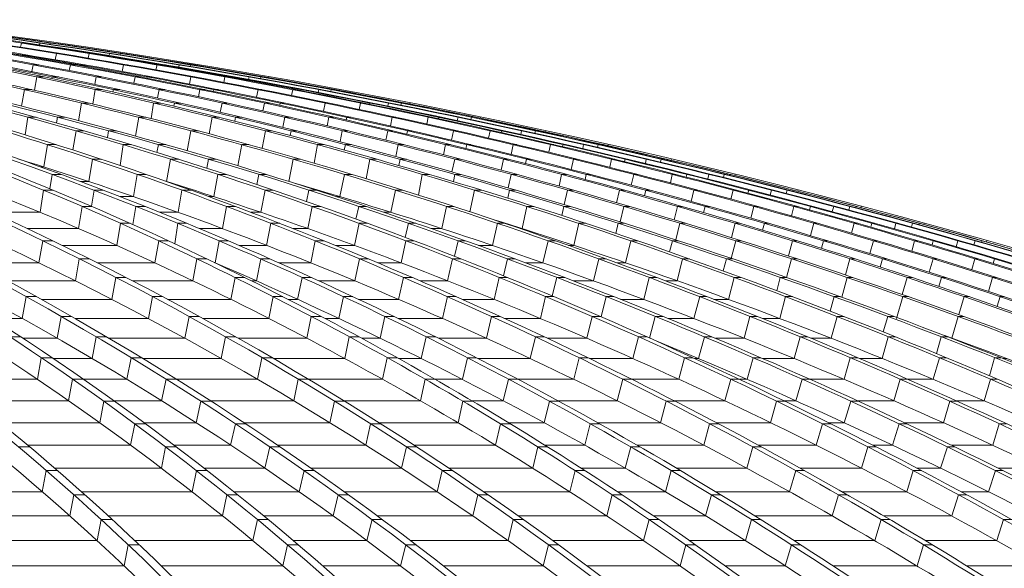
# Model space of a CAD drawing. Header units: millimetres. Extents: x 98865 to 469195, y -12752 to 43452.
# Tile 57 of 98: x 291914 to 295399, y 36623 to 38564. Entities that reach past the tile are written whole.
import ezdxf

# ---------------------------------------------------------------- set-up
doc = ezdxf.new("R2010")
doc.units = ezdxf.units.MM
doc.header["$LTSCALE"] = 0.05
doc.layers.get('0').update_dxf_attribs({"lineweight": 0})

# ---------------------------------------------------------------- blocks, each defined once
blk = doc.blocks.new('fjhhjhjj')
at = {"elevation": -8576.5}
for points in [[(68771.7, 24280.2, -0.080869), (70344.3, 23497.9, -0.056693), (71736.4, 22237.1, -0.041891), (73038.3, 20487.6, -0.031865), (74225.4, 18282.2, -0.025214), (75269.6, 15673.5)], [(68948.6, 24280.2, -0.074834), (70725.7, 23497.9, -0.055579), (72298.8, 22237.1, -0.04307), (73770, 20487.6, -0.033892), (75111.5, 18282.2, -0.027439), (76291.5, 15673.5)], [(68987.8, 24280.2, -0.074832), (70765, 23497.9, -0.055576), (72338, 22237.1, -0.043071), (73809.2, 20487.6, -0.033892), (75150.7, 18282.2, -0.027439), (76330.7, 15673.5)], [(69159.6, 24280.2, -0.069507), (71135.3, 23497.9, -0.05401), (72884.1, 22237.1, -0.043608), (74519.6, 20487.6, -0.035415), (76011, 18282.2, -0.029326), (77322.8, 15673.5)], [(69207.8, 24280.2, -0.064033), (71412.6, 23497.9, -0.051922), (73363.6, 22237.1, -0.042903), (75190.5, 20487.6, -0.0359), (76851.1, 18282.2, -0.031172), (78314.1, 15673.5)], [(69505.4, 24280.2, -0.061935), (71806.3, 23497.9, -0.050937), (73843, 22237.1, -0.043536), (75747.7, 20487.6, -0.037089), (77484.6, 18282.2, -0.031857), (79012.3, 15673.5)], [(69541, 24280.2, -0.061936), (71841.9, 23497.9, -0.050937), (73878.6, 22237.1, -0.043534), (75783.3, 20487.6, -0.037088), (77520.1, 18282.2, -0.031856), (79047.9, 15673.5)], [(69818.5, 24280.2, -0.059928), (72216.7, 23497.9, -0.050008), (74338.9, 22237.1, -0.042466), (76326.6, 20487.6, -0.036488), (78132.4, 18282.2, -0.03248), (79723.8, 15673.5)], [(69860.2, 24280.2, -0.056039), (72463.7, 23497.9, -0.047917), (74768.2, 22237.1, -0.042752), (76923.3, 20487.6, -0.037893), (78888.5, 18282.2, -0.033634), (80617.2, 15673.5)], [(70002.6, 24280.2, -0.053231), (72770.6, 23497.9, -0.046299), (75220.7, 22237.1, -0.042139), (77512.1, 20487.6, -0.038087), (79601.6, 18282.2, -0.03439), (81439.4, 15673.5)], [(70033.7, 24280.2, -0.05323), (72801.7, 23497.9, -0.046298), (75251.9, 22237.1, -0.042138), (77543.2, 20487.6, -0.038087), (79632.7, 18282.2, -0.03439), (81470.6, 15673.5)], [(70168.1, 24280.2, -0.050801), (73091.4, 23497.9, -0.044807), (75679, 22237.1, -0.041478), (78098.9, 20487.6, -0.038141), (80305.6, 18282.2, -0.034979), (82246.6, 15673.5)], [(70205.2, 24280.2, -0.048308), (73302.7, 23497.9, -0.043228), (76043.6, 22237.1, -0.039953), (78610.3, 20487.6, -0.037282), (80943.3, 18282.2, -0.035508), (82998.6, 15673.5)], [(70428, 24280.2, -0.047374), (73594.9, 23497.9, -0.042567), (76398.2, 22237.1, -0.040333), (79019.7, 20487.6, -0.038015), (81410.4, 18282.2, -0.035685), (83513.1, 15673.5)], [(70453.9, 24280.2, -0.047374), (73620.8, 23497.9, -0.042567), (76424, 22237.1, -0.040333), (79045.6, 20487.6, -0.038015), (81436.2, 18282.2, -0.035685), (83539, 15673.5)], [(70648.9, 24280.2, -0.046454), (73887, 23497.9, -0.041974), (76752.2, 22237.1, -0.039159), (79436, 20487.6, -0.037023), (81874.1, 18282.2, -0.035844), (84022.8, 15673.5)], [(70677.2, 24280.2, -0.044718), (74056.5, 23497.9, -0.040724), (77047.8, 22237.1, -0.039269), (79845.3, 20487.6, -0.037737), (82396.3, 18282.2, -0.036105), (84640.1, 15673.5)], [(70771.1, 24280.2, -0.043466), (74258.9, 23497.9, -0.039825), (77346.3, 22237.1, -0.038714), (80233.5, 20487.6, -0.037547), (82866.4, 18282.2, -0.036258), (85182.3, 15673.5)], [(70791, 24280.2, -0.043466), (74278.9, 23497.9, -0.039825), (77366.2, 22237.1, -0.038714), (80253.5, 20487.6, -0.037547), (82886.4, 18282.2, -0.036258), (85202.3, 15673.5)], [(70874.8, 24280.2, -0.042403), (74459.6, 23497.9, -0.039047), (77632.6, 22237.1, -0.038215), (80600.1, 20487.6, -0.037353), (83306.1, 18282.2, -0.036362), (85686.2, 15673.5)], [(70897.2, 24280.2, -0.041334), (74584.2, 23497.9, -0.038282), (77846.8, 22237.1, -0.037017), (80901.9, 20487.6, -0.036368), (83678.8, 18282.2, -0.036444), (86125.4, 15673.5)], [(71023.4, 24280.2, -0.040969), (74746.3, 23497.9, -0.037974), (78041.7, 22237.1, -0.037501), (81123.5, 20487.6, -0.037043), (83933.9, 18282.2, -0.036462), (86405.8, 15673.5)], [(71037, 24280.2, -0.040969), (74759.9, 23497.9, -0.037974), (78055.3, 22237.1, -0.037501), (81137.1, 20487.6, -0.037043), (83947.5, 18282.2, -0.036462), (86419.4, 15673.5)], [(71130.5, 24280.2, -0.040592), (74891.4, 23497.9, -0.037721), (78219.3, 22237.1, -0.038047), (81326, 20487.6, -0.037763), (84168.2, 18282.2, -0.036483), (86663.8, 15673.5)], [(71142.5, 24280.2, -0.039972), (74967, 23497.9, -0.018833), (76683.3, 22930.4, -0.018369), (78352.3, 22237.1, -0.018694), (79965.3, 21422.1, -0.018271), (81518.2, 20487.6, -0.018633), (83002.1, 19438.1, -0.01815), (84405.2, 18282.2, -0.018462), (85720.6, 17026.1, -0.018027), (86944.6, 15673.5)], [(71178.7, 24280.2, -0.039575), (75045, 23497.9, -0.036909), (78467.3, 22237.1, -0.036762), (81667.9, 20487.6, -0.036687), (84586.5, 18282.2, -0.03651), (87153.6, 15673.5)], [(71185.6, 24280.2, -0.039575), (75051.9, 23497.9, -0.036909), (78474.2, 22237.1, -0.036762), (81674.8, 20487.6, -0.036687), (84593.4, 18282.2, -0.01823), (85923.2, 17026.1, -0.018268), (87160.5, 15673.5)], [(71210.6, 24280.2, -0.039305), (75105.8, 23497.9, -0.0367), (78553.8, 22237.1, -0.036614), (81778.3, 20487.6, -0.036612), (84718.7, 18282.2, -0.036513), (87305, 15673.5)], [(71216, 24280.2, -0.039118), (75131.7, 23497.9, -0.036586), (78596.4, 22237.1, -0.039025), (81818.4, 20487.6, -0.039239), (84790.1, 18282.2, -0.036518), (87388.3, 15673.5)], [(87407.3, 15673.5, 0.18771), (71233.2, 24280.2)], [(69513.9, 24197.6, -0.055235), (71376.2, 23497.9, -0.051921), (73327.2, 22237.1, -0.043033), (75153.7, 20487.6, -0.036034), (76814.8, 18282.2, -0.031172), (78277.8, 15673.5)], [(69514.2, 24197.6, -0.057888), (71173.3, 23497.9, -0.05401), (72922.1, 22237.1, -0.043608), (74557.6, 20487.6, -0.035414), (76049, 18282.2, -0.029326), (77360.8, 15673.5)], [(70236, 24197.6, -0.047911), (72430.8, 23497.9, -0.047918), (74735.3, 22237.1, -0.042752), (76890.4, 20487.6, -0.037893), (78855.7, 18282.2, -0.033634), (80584.3, 15673.5)], [(70236.7, 24197.6, -0.050186), (72251.5, 23497.9, -0.050008), (74373.7, 22237.1, -0.042596), (76360.9, 20487.6, -0.036624), (78167.2, 18282.2, -0.03248), (79758.6, 15673.5)], [(70666.1, 24197.6, -0.042487), (73120.7, 23497.9, -0.044807), (75708.3, 22237.1, -0.041477), (78128.2, 20487.6, -0.038141), (80334.9, 18282.2, -0.034979), (82275.9, 15673.5)], [(70666.2, 24197.6, -0.0412), (73275.8, 23497.9, -0.043228), (76016.7, 22237.1, -0.040078), (78582.7, 20487.6, -0.037418), (80916.3, 18282.2, -0.035508), (82971.7, 15673.5)], [(71190.4, 24197.6, -0.037923), (74034.3, 23497.9, -0.040724), (77025.6, 22237.1, -0.039269), (79823.1, 20487.6, -0.037737), (82374, 18282.2, -0.036105), (84617.9, 15673.5)], [(71191.1, 24197.6, -0.039031), (73911.7, 23497.9, -0.041973), (76777, 22237.1, -0.039281), (79460.1, 20487.6, -0.037158), (81898.9, 18282.2, -0.035844), (84047.5, 15673.5)], [(71466.5, 24197.6, -0.035573), (74477.2, 23497.9, -0.039047), (77650.3, 22237.1, -0.038215), (80617.7, 20487.6, -0.037353), (83323.7, 18282.2, -0.036362), (85703.9, 15673.5)], [(71466.8, 24197.6, -0.035058), (74569.4, 23497.9, -0.038282), (77831.9, 22237.1, -0.037134), (80886.2, 20487.6, -0.036499), (83664, 18282.2, -0.036444), (86110.5, 15673.5)], [(71742.1, 24197.6, -0.033744), (74957.6, 23497.9, -0.037215), (78342.9, 22237.1, -0.036977), (81508.8, 20487.6, -0.018395), (82992.7, 19438.1, -0.036624), (85711.2, 17026.1, -0.018179), (86935.2, 15673.5)], [(71742.7, 24197.6, -0.034203), (74903.7, 23497.9, -0.037721), (78231.6, 22237.1, -0.038047), (81338.3, 20487.6, -0.037763), (84180.5, 18282.2, -0.036483), (86676.1, 15673.5)], [(71781.4, 24205.7, -0.033617), (75130.3, 23497.9, -0.036586), (78595.1, 22237.1, -0.039142), (81816.2, 20487.6, -0.039364), (84788.7, 18282.2, -0.036518), (87387, 15673.5)], [(71781.4, 24205.7, -0.033628), (75110.2, 23497.9, -0.0367), (78558.1, 22237.1, -0.036614), (81782.6, 20487.6, -0.036612), (84723, 18282.2, -0.036513), (87309.4, 15673.5)], [(69796.2, 24132.3, -0.054713), (71792.9, 23420, -0.05094), (73823.1, 22163.2, -0.043536), (75721.7, 20419.3, -0.037089), (77453.1, 18221, -0.031745), (78976.2, 15620.6)], [(69248.5, 24108, -0.063226), (70715.4, 23420, -0.055579), (72283.5, 22163.2, -0.04307), (73749.9, 20419.3, -0.033892), (75087.1, 18221, -0.0273), (76263.6, 15620.6)], [(70327.3, 24083.4, -0.0479), (72203.2, 23420, -0.050007), (74318.5, 22163.2, -0.043358), (76296.3, 20419.3, -0.037419), (78099.8, 18221, -0.032414), (79686.2, 15620.6)], [(69659.7, 24057.8, -0.052863), (71123.8, 23420, -0.05401), (72867.1, 22163.2, -0.043608), (74497.3, 20419.3, -0.035415), (75983.9, 18221, -0.029237), (77291.8, 15620.6)], [(71717.9, 23788, -0.020585), (72754.6, 23420, -0.046298), (75196.8, 22163.2, -0.042138), (77480.8, 20419.3, -0.038087), (79563.6, 18221, -0.034244), (81396, 15620.6)], [(72241.4, 23708.6, -0.014968), (73074.5, 23420, -0.044807), (75653.7, 22163.2, -0.041477), (78065.9, 20419.3, -0.038788), (80265.5, 18221, -0.034841), (82200.7, 15620.6)], [(72693.9, 23702.7, -0.013612), (73576.5, 23420, -0.042568), (76370.8, 22163.2, -0.040333), (78984.1, 20419.3, -0.038016), (81367, 18221, -0.035579), (83463.4, 15620.6)], [(70983, 23602.1, -0.011823), (71363.2, 23420, -0.051924), (73308, 22163.2, -0.043673), (75126.3, 20419.3, -0.036691), (76784.4, 18221, -0.014988), (77539.8, 16968.9, -0.013115), (78243.2, 15620.6)], [(73403.4, 23572.4, -0.006913), (73868.8, 23420, -0.041972), (76724.7, 22163.2, -0.040001), (79395.2, 20419.3, -0.037946), (81830.1, 18221, -0.035806), (83972, 15620.6)], [(72413.2, 23421.1, -0.000061), (72415.9, 23420, -0.047917), (74712.9, 22163.2, -0.042751), (76861.1, 20419.3, -0.037892), (78820, 18221, -0.033527), (80543.5, 15620.6)], [(73970.8, 23146.1, -0.03225), (75989.6, 22163.2, -0.04069), (78544.3, 20419.3, -0.038083), (80873.6, 18221, -0.035317), (82923.1, 15620.6)], [(74998, 23162.2, -0.030221), (77316.1, 22163.2, -0.038714), (80194.1, 20419.3, -0.037547), (82818.6, 18221, -0.036142), (85127.6, 15620.6)]]:
    blk.add_lwpolyline(points, format="xyb", dxfattribs=at)
for points in [[(71730.5, 24197.6), (71727.1, 24182.8)], [(71730.5, 24197.6), (71752.7, 24197.6)], [(71795.7, 24197.6), (71794.3, 24191.4)], [(71795.7, 24197.6), (71802.6, 24197.6)], [(71832.3, 24197.6), (71831.2, 24193.4)], [(71832.3, 24197.6), (71837.2, 24197.6)], [(71837.6, 24197.6), (71841, 24197.6)], [(71837.6, 24197.6), (71837.6, 24197.6)], [(71862.3, 24197.6), (71861.6, 24194.6)], [(71854.9, 24160.2), (71850.1, 24138.5)], [(71854.9, 24160.2), (71868.5, 24160.2)], [(71970.6, 24160.2), (71967.1, 24143.9)], [(71970.6, 24160.2), (71982.8, 24160.2)], [(71986.5, 24160.2), (71986.4, 24159.6)], [(71986.5, 24160.2), (71996.9, 24160.2)], [(72032.1, 24152.2), (72036.8, 24152.2)], [(72042.5, 24160.2), (72040.9, 24153.2)], [(72042.5, 24160.2), (72049.4, 24160.2)], [(72080.9, 24160.2), (72079.8, 24155.4)], [(72080.9, 24160.2), (72085.7, 24160.2)], [(72088.1, 24160.2), (72091, 24160.2)], [(72088.1, 24159.8), (72088.1, 24160.2)], [(72101.4, 24158.6), (72102.2, 24161.9)], [(71772.4, 24120.2), (71767.9, 24096.8)], [(71772.4, 24120.2), (71792.4, 24120.2)], [(71904.2, 24120.2), (71900.2, 24100)], [(71904.2, 24120.2), (71923, 24120.2)], [(71939.4, 24120.2), (71938.8, 24117.4)], [(71939.4, 24120.2), (71956.1, 24120.2)], [(72092.6, 24120.2), (72087.7, 24096.8)], [(72092.6, 24120.2), (72106.2, 24120.2)], [(72210.7, 24120.2), (72206.7, 24102.6)], [(72210.7, 24120.2), (72223, 24120.2)], [(72231, 24120.2), (72230.8, 24118.9)], [(72231, 24120.2), (72241.1, 24120.2)], [(72289.4, 24120.2), (72287.7, 24112.3)], [(72289.4, 24120.2), (72296.2, 24120.2)], [(72329.6, 24120.2), (72328.4, 24114.8)], [(72329.6, 24120.2), (72334.2, 24120.2)], [(72338.5, 24119.5), (72338.6, 24120.2)], [(72338.6, 24120.2), (72341, 24120.2)], [(72353.2, 24118.2), (72354, 24121.9)], [(71785.1, 24077.7), (71777.1, 24030.5)], [(71785.1, 24077.7), (71810.4, 24077.7)], [(71839.9, 24077.7), (71838.8, 24071.7)], [(71839.9, 24077.7), (71863.1, 24077.7)], [(71995.2, 24077.7), (71990.3, 24051.5)], [(71995.2, 24077.7), (72015.2, 24077.7)], [(72133.2, 24077.7), (72128.8, 24055.1)], [(72133.2, 24077.7), (72151.6, 24077.7)], [(72175.5, 24077.7), (72174.5, 24073.3)], [(72175.5, 24077.7), (72191.6, 24077.7)], [(72330.4, 24077.7), (72325.2, 24052.5)], [(72330.4, 24077.7), (72344, 24077.7)], [(72450.9, 24077.7), (72447.1, 24058.5)], [(72450.9, 24077.7), (72463.2, 24077.7)], [(72475.5, 24077.7), (72475, 24075.6)], [(72475.5, 24077.7), (72485.3, 24077.7)], [(72536.2, 24077.7), (72534.4, 24068.9)], [(72536.2, 24077.7), (72543.1, 24077.7)], [(72578.3, 24077.7), (72577, 24071.7)], [(72578.3, 24077.7), (72582.8, 24077.7)], [(72588.7, 24076.7), (72589, 24077.7)], [(72589, 24077.7), (72591, 24077.7)], [(72604.5, 24075.4), (72605.4, 24079.3)], [(71741.4, 24032.7), (71731.4, 23974.3)], [(71741.4, 24032.7), (71767.3, 24032.7)], [(71992, 24032.7), (71983.5, 23981.8)], [(71992, 24032.7), (72017.1, 24032.7)], [(72056.2, 24032.7), (72054.7, 24024.2)], [(72056.2, 24032.7), (72079, 24032.7)], [(72218, 24032.7), (72212.5, 24003.5)], [(72218, 24032.7), (72238, 24032.7)], [(72362, 24032.7), (72357.6, 24007.5)], [(72362, 24032.7), (72380.1, 24032.7)], [(72411.4, 24032.7), (72410.2, 24026.6)], [(72411.4, 24032.7), (72427, 24032.7)], [(72568, 24032.7), (72562.6, 24005.6)], [(72568, 24032.7), (72581.6, 24032.7)], [(72690.9, 24032.7), (72686.9, 24011.9)], [(72690.9, 24032.7), (72703.2, 24032.7)], [(72719.7, 24032.7), (72719.1, 24029.6)], [(72719.7, 24032.7), (72729.4, 24032.7)], [(72783, 24032.7), (72781, 24022.8)], [(72783, 24032.7), (72789.8, 24032.7)], [(72826.9, 24032.7), (72825.4, 24026)], [(72826.9, 24032.7), (72831.3, 24032.7)], [(72838.8, 24031.3), (72839.1, 24032.7)], [(72839.1, 24032.7), (72840.8, 24032.7)], [(72855.4, 24030), (72856.3, 24034.2)], [(71943.7, 23985.1), (71933, 23922.6)], [(71943.7, 23985.1), (71969.6, 23985.1)], [(72198.7, 23985.1), (72189.6, 23930.4)], [(72198.7, 23985.1), (72223.6, 23985.1)], [(72272.2, 23985.1), (72270.3, 23974)], [(72272.2, 23985.1), (72294.7, 23985.1)], [(72440.6, 23985.1), (72434.5, 23952.9)], [(72440.6, 23985.1), (72460.5, 23985.1)], [(72590.8, 23985.1), (72585.4, 23957.3)], [(72590.8, 23985.1), (72608.6, 23985.1)], [(72647, 23985.1), (72645.4, 23977.2)], [(72647, 23985.1), (72662.2, 23985.1)], [(72805.5, 23985.1), (72799.5, 23956.1)], [(72805.5, 23985.1), (72819.1, 23985.1)], [(72930.8, 23985.1), (72926.5, 23962.8)], [(72930.8, 23985.1), (72943.1, 23985.1)], [(72963.8, 23985.1), (72963.1, 23981.1)], [(72963.8, 23985.1), (72973.3, 23985.1)], [(73029.5, 23985.1), (73027.6, 23974.2)], [(73029.5, 23985.1), (73036.4, 23985.1)], [(73075.3, 23985.1), (73073.7, 23977.7)], [(73075.3, 23985.1), (73079.7, 23985.1)], [(73088.6, 23983.4), (73089, 23985.1)], [(73089, 23985.1), (73090.5, 23985.1)], [(73105.8, 23982.1), (73106.8, 23986.5)], [(71753.7, 23935), (71743.8, 23872.6)], [(71753.7, 23935), (71783, 23935)], [(71753.7, 23935), (71783, 23935)], [(71858.4, 23935), (71854.9, 23915)], [(71858.4, 23935), (71885.4, 23935)], [(71858.4, 23935), (71885.4, 23935)], [(72145.8, 23935), (72134.1, 23868.3)], [(72145.8, 23935), (72171.6, 23935)], [(72145.8, 23935), (72171.6, 23935)], [(72405.3, 23935), (72395.4, 23876.5)], [(72405.3, 23935), (72430, 23935)], [(72405.3, 23935), (72430, 23935)], [(72488, 23935), (72485.5, 23921.1)], [(72488, 23935), (72510.2, 23935)], [(72488, 23935), (72510.2, 23935)], [(72662.9, 23935), (72656.2, 23899.6)], [(72662.9, 23935), (72682.9, 23935)], [(72662.9, 23935), (72682.9, 23935)], [(72819.2, 23935), (72813.2, 23904.4)], [(72819.2, 23935), (72836.9, 23935)], [(72819.2, 23935), (72836.9, 23935)], [(72882.2, 23935), (72880.2, 23925.2)], [(72882.2, 23935), (72897.1, 23935)], [(72882.2, 23935), (72897.1, 23935)], [(73042.7, 23935), (73036.4, 23904.1)], [(73042.7, 23935), (73056.3, 23935)], [(73042.7, 23935), (73056.3, 23935)], [(73170.4, 23935), (73165.7, 23911)], [(73170.4, 23935), (73182.8, 23935)], [(73170.4, 23935), (73182.8, 23935)], [(73207.5, 23935), (73206.5, 23929.9)], [(73207.5, 23935), (73216.9, 23935)], [(73207.5, 23935), (73216.9, 23935)], [(73275.8, 23935), (73273.3, 23923.1)], [(73275.8, 23935), (73282.7, 23935)], [(73275.8, 23935), (73282.7, 23935)], [(73323.4, 23935), (73321.7, 23926.9)], [(73323.4, 23935), (73327.8, 23935)], [(73323.4, 23935), (73327.8, 23935)], [(73338.6, 23935), (73338.1, 23932.9)], [(73338.6, 23935), (73339.9, 23935)], [(73338.6, 23935), (73339.9, 23935)], [(73356.7, 23936.4), (73355.7, 23931.8)], [(71924.3, 23887), (71912.8, 23819.3)], [(71924.3, 23887), (71953.3, 23887)], [(72039.3, 23887), (72034.9, 23863.2)], [(72039.3, 23887), (72066, 23887)], [(72330.4, 23887), (72317.3, 23816.5)], [(72330.4, 23887), (72356.2, 23887)], [(72594, 23887), (72582.9, 23825)], [(72594, 23887), (72618.7, 23887)], [(72685, 23887), (72681.8, 23870.4)], [(72685, 23887), (72707.1, 23887)], [(72866.1, 23887), (72858.3, 23848.6)], [(72866.1, 23887), (72886.1, 23887)], [(73028, 23887), (73020.8, 23853.9)], [(73028, 23887), (73045.6, 23887)], [(73097.1, 23887), (73094.6, 23875.4)], [(73097.1, 23887), (73111.8, 23887)], [(73259.5, 23887), (73252.4, 23854.3)], [(73259.5, 23887), (73273.1, 23887)], [(73389.4, 23887), (73384.1, 23861.5)], [(73389.4, 23887), (73401.7, 23887)], [(73430.2, 23887), (73428.9, 23880.9)], [(73430.2, 23887), (73439.6, 23887)], [(73500.9, 23887), (73498.1, 23874)], [(73500.9, 23887), (73507.8, 23887)], [(73550.1, 23887), (73548.1, 23878.1)], [(73550.1, 23887), (73554.5, 23887)], [(73566, 23884.5), (73566.6, 23887)], [(73566.6, 23887), (73567.8, 23887)], [(73583.9, 23883.5), (73585, 23888.3)], [(71823, 23838), (71810.4, 23759)], [(71823, 23838), (71854.2, 23838)], [(72090.5, 23838), (72080.5, 23763.9)], [(72090.5, 23838), (72119.4, 23838)], [(72215.5, 23838), (72210.4, 23810.3)], [(72215.5, 23838), (72242, 23838)], [(72510.4, 23838), (72496.9, 23763.4)], [(72510.4, 23838), (72536.2, 23838)], [(72778, 23838), (72766.3, 23772.4)], [(72778, 23838), (72802.6, 23838)], [(72877.1, 23838), (72873.4, 23818.6)], [(72877.1, 23838), (72899, 23838)], [(73064.2, 23838), (73055.8, 23796.5)], [(73064.2, 23838), (73084.2, 23838)], [(73231.6, 23838), (73224.2, 23802.2)], [(73231.6, 23838), (73249.1, 23838)], [(73306.6, 23838), (73303.6, 23824.5)], [(73306.6, 23838), (73321.1, 23838)], [(73470.8, 23838), (73463.4, 23803.6)], [(73470.8, 23838), (73484.4, 23838)], [(73602.9, 23838), (73597.3, 23811)], [(73602.9, 23838), (73615.3, 23838)], [(73647.4, 23838), (73645.8, 23830.9)], [(73647.4, 23838), (73656.7, 23838)], [(73720.3, 23838), (73717.3, 23824)], [(73720.3, 23838), (73727.2, 23838)], [(73771.2, 23838), (73769.1, 23828.5)], [(73771.2, 23838), (73775.6, 23838)], [(73788.2, 23835.2), (73788.9, 23838)], [(73788.9, 23838), (73790.1, 23838)], [(73806.3, 23834.4), (73807.5, 23839.2)], [(71982.1, 23786.4), (71969, 23707.6)], [(71982.1, 23786.4), (72013.2, 23786.4)], [(72244.7, 23707.6), (72258.4, 23786.4)], [(72258.4, 23786.4), (72287.3, 23786.4)], [(72393.4, 23786.4), (72387.4, 23754.7)], [(72393.4, 23786.4), (72419.9, 23786.4)], [(72692.2, 23786.4), (72677.3, 23707.9)], [(72692.2, 23786.4), (72718, 23786.4)], [(72963.9, 23786.4), (72951.1, 23717.2)], [(72963.9, 23786.4), (72988.5, 23786.4)], [(73071.1, 23786.4), (73066.7, 23764.1)], [(73071.1, 23786.4), (73093, 23786.4)], [(73264.3, 23786.4), (73254.5, 23741.8)], [(73264.3, 23786.4), (73284.3, 23786.4)], [(73437.3, 23786.4), (73429, 23747.8)], [(73437.3, 23786.4), (73454.7, 23786.4)], [(73518.2, 23786.4), (73514.7, 23771)], [(73518.2, 23786.4), (73532.7, 23786.4)], [(73684.4, 23786.4), (73676.3, 23750.2)], [(73684.4, 23786.4), (73698, 23786.4)], [(73818.7, 23786.4), (73812.6, 23757.9)], [(73818.7, 23786.4), (73831, 23786.4)], [(73866.8, 23786.4), (73864.9, 23778.1)], [(73866.8, 23786.4), (73876.1, 23786.4)], [(73942.1, 23786.4), (73938.7, 23771.3)], [(73942.1, 23786.4), (73949, 23786.4)], [(73994.7, 23786.4), (73992.3, 23776.1)], [(73994.7, 23786.4), (73999, 23786.4)], [(74012.8, 23783.2), (74013.6, 23786.4)], [(74013.6, 23786.4), (74014.7, 23786.4)], [(74030.9, 23782.6), (74032.1, 23787.6)], [(71799.4, 23759), (71810.4, 23759)], [(71839.1, 23732.8), (71831.1, 23682.1)], [(71839.1, 23732.8), (71871.5, 23732.8)], [(72140.7, 23732.8), (72127.2, 23654.1)], [(72140.7, 23732.8), (72171.8, 23732.8)], [(72411.7, 23654.1), (72425.9, 23732.8)], [(72425.9, 23732.8), (72454.8, 23732.8)], [(72570.9, 23732.8), (72563.8, 23696.8)], [(72570.9, 23732.8), (72597.3, 23732.8)], [(72873.6, 23732.8), (72858, 23654.1)], [(72873.6, 23732.8), (72899.5, 23732.8)], [(73149.4, 23732.8), (73135.9, 23659.7)], [(73149.4, 23732.8), (73174, 23732.8)], [(73264.7, 23732.8), (73259.4, 23707.4)], [(73264.7, 23732.8), (73286.6, 23732.8)], [(73464.1, 23732.8), (73453.7, 23684.8)], [(73464.1, 23732.8), (73484.1, 23732.8)], [(73642.6, 23732.8), (73633.4, 23691.3)], [(73642.6, 23732.8), (73660, 23732.8)], [(73729.4, 23732.8), (73725.2, 23715.3)], [(73729.4, 23732.8), (73743.9, 23732.8)], [(73897.7, 23732.8), (73888.8, 23694.8)], [(73897.7, 23732.8), (73911.3, 23732.8)], [(74034.1, 23732.8), (74027.4, 23702.7)], [(74034.1, 23732.8), (74046.4, 23732.8)], [(74085.8, 23732.8), (74083.6, 23723.3)], [(74085.8, 23732.8), (74095.1, 23732.8)], [(74163.6, 23732.8), (74159.8, 23716.6)], [(74163.6, 23732.8), (74170.4, 23732.8)], [(74217.8, 23732.8), (74215.1, 23721.7)], [(74217.8, 23732.8), (74222.1, 23732.8)], [(74236.9, 23729.2), (74237.8, 23732.8)], [(74237.8, 23732.8), (74238.9, 23732.8)], [(74255.1, 23728.9), (74256.3, 23733.9)], [(71939.7, 23707.6), (71969, 23707.6)], [(72244.3, 23707.6), (72244.7, 23707.6)], [(71808.7, 23677.1), (71797, 23598.6)], [(71808.7, 23677.1), (71843.1, 23677.1)], [(71987.9, 23677.1), (71978.4, 23620)], [(71987.9, 23677.1), (72020.3, 23677.1)], [(72298.9, 23677.1), (72284.9, 23598.6)], [(72298.9, 23677.1), (72330, 23677.1)], [(72578.2, 23598.6), (72593, 23677.1)], [(72593, 23677.1), (72621.9, 23677.1)], [(72747.9, 23677.1), (72739.6, 23636.6)], [(72747.9, 23677.1), (72774.4, 23677.1)], [(73054.6, 23677.1), (73038.5, 23598.6)], [(73054.6, 23677.1), (73080.5, 23677.1)], [(73334.5, 23677.1), (73318.1, 23600.8)], [(73334.5, 23677.1), (73359.1, 23677.1)], [(73457.8, 23677.1), (73451.7, 23648.5)], [(73457.8, 23677.1), (73479.8, 23677.1)], [(73663.5, 23677.1), (73651.9, 23625.7)], [(73663.5, 23677.1), (73683.5, 23677.1)], [(73847.5, 23677.1), (73837.2, 23632.7)], [(73847.5, 23677.1), (73865, 23677.1)], [(73940.1, 23677.1), (73935.3, 23657.5)], [(73940.1, 23677.1), (73954.6, 23677.1)], [(74110.5, 23677.1), (74100.8, 23637.3)], [(74110.5, 23677.1), (74124.1, 23677.1)], [(74249.1, 23677.1), (74241.5, 23645.5)], [(74249.1, 23677.1), (74261.4, 23677.1)], [(74304.5, 23677.1), (74301.8, 23666.4)], [(74304.5, 23677.1), (74313.7, 23677.1)], [(74384.6, 23677.1), (74380.2, 23659.8)], [(74384.6, 23677.1), (74391.5, 23677.1)], [(74440.4, 23677.1), (74437.5, 23665.3)], [(74440.4, 23677.1), (74444.8, 23677.1)], [(74460.6, 23673.1), (74461.6, 23677.1)], [(74461.6, 23677.1), (74462.8, 23677.1)], [(74478.7, 23673.1), (74480, 23678.2)], [(72080.2, 23654.1), (72127.2, 23654.1)], [(72393.7, 23654.1), (72411.7, 23654.1)], [(72845.6, 23654.1), (72858, 23654.1)], [(71627.6, 23598.6), (71797, 23598.6)], [(71945.3, 23619.4), (71933, 23541.1)], [(71945.3, 23619.4), (71979.8, 23619.4)], [(72136.1, 23619.4), (72125, 23555.6)], [(72136.1, 23619.4), (72168.6, 23619.4)], [(72220.7, 23598.6), (72284.9, 23598.6)], [(72456.7, 23619.4), (72442, 23541.1)], [(72456.7, 23619.4), (72487.8, 23619.4)], [(72543.2, 23598.6), (72578.2, 23598.6)], [(72744.2, 23541.1), (72759.7, 23619.4)], [(72759.7, 23619.4), (72788.6, 23619.4)], [(72924.4, 23619.4), (72914.7, 23574.3)], [(72924.4, 23619.4), (72951, 23619.4)], [(73013.1, 23598.6), (73038.5, 23598.6)], [(73235.2, 23619.4), (73218.3, 23541.1)], [(73235.2, 23619.4), (73261.1, 23619.4)], [(73519.1, 23619.4), (73502.6, 23541.1)], [(73519.1, 23619.4), (73543.8, 23619.4)], [(73650.5, 23619.4), (73643.3, 23587.4)], [(73650.5, 23619.4), (73672.5, 23619.4)], [(73862.5, 23619.4), (73849.5, 23564.5)], [(73862.5, 23619.4), (73882.4, 23619.4)], [(74052, 23619.4), (74040.5, 23572)], [(74052, 23619.4), (74069.5, 23619.4)], [(74150.4, 23619.4), (74145.1, 23597.5)], [(74150.4, 23619.4), (74165, 23619.4)], [(74322.9, 23619.4), (74312.3, 23577.7)], [(74322.9, 23619.4), (74336.5, 23619.4)], [(74463.7, 23619.4), (74455.5, 23586.1)], [(74463.7, 23619.4), (74476, 23619.4)], [(74522.6, 23619.4), (74519.6, 23607.4)], [(74522.6, 23619.4), (74531.9, 23619.4)], [(74605.2, 23619.4), (74600.3, 23600.9)], [(74605.2, 23619.4), (74612.1, 23619.4)], [(74662.7, 23619.4), (74659.4, 23606.8)], [(74662.7, 23619.4), (74667, 23619.4)], [(74683.8, 23615), (74685, 23619.4)], [(74685, 23619.4), (74686.2, 23619.4)], [(74701.8, 23615.3), (74703.2, 23620.4)], [(72081.3, 23559.7), (72068.4, 23481.5)], [(72081.3, 23559.7), (72115.9, 23559.7)], [(72283.8, 23559.7), (72273.9, 23487.5)], [(72283.8, 23559.7), (72316.4, 23559.7)], [(72613.9, 23559.7), (72598.6, 23481.5)], [(72613.9, 23559.7), (72645, 23559.7)], [(72909.6, 23481.5), (72925.8, 23559.7)], [(72925.8, 23559.7), (72954.9, 23559.7)], [(73100.4, 23559.7), (73089.2, 23509.8)], [(73100.4, 23559.7), (73127.1, 23559.7)], [(73415.3, 23559.7), (73397.7, 23481.5)], [(73415.3, 23559.7), (73441.2, 23559.7)], [(73703.3, 23559.7), (73686, 23481.5)], [(73703.3, 23559.7), (73728, 23559.7)], [(73842.7, 23559.7), (73834.3, 23524.2)], [(73842.7, 23559.7), (73864.8, 23559.7)], [(74060.9, 23559.7), (74046.5, 23501.2)], [(74060.9, 23559.7), (74080.9, 23559.7)], [(74256, 23559.7), (74243.2, 23509.2)], [(74256, 23559.7), (74273.6, 23559.7)], [(74360.1, 23559.7), (74353.7, 23535.6)], [(74360.1, 23559.7), (74374.8, 23559.7)], [(74534.8, 23559.7), (74523.1, 23516.2)], [(74534.8, 23559.7), (74548.4, 23559.7)], [(74677.8, 23559.7), (74668.8, 23524.8)], [(74677.8, 23559.7), (74690.1, 23559.7)], [(74740.4, 23559.7), (74736.8, 23546.4)], [(74740.4, 23559.7), (74749.7, 23559.7)], [(74825.3, 23559.7), (74820, 23539.9)], [(74825.3, 23559.7), (74832.2, 23559.7)], [(74884.5, 23559.7), (74880.8, 23546.2)], [(74884.5, 23559.7), (74888.8, 23559.7)], [(74906.5, 23554.8), (74907.9, 23559.7)], [(74907.9, 23559.7), (74909.2, 23559.7)], [(74924.4, 23555.5), (74925.9, 23560.6)], [(71751.6, 23541.1), (71933, 23541.1)], [(72361.3, 23541.1), (72442, 23541.1)], [(72692.8, 23541.1), (72744.2, 23541.1)], [(73180.6, 23541.1), (73218.3, 23541.1)], [(73495.9, 23541.1), (73502.6, 23541.1)], [(71806.3, 23497.9), (71792.9, 23420)], [(71806.3, 23497.9), (71841.9, 23497.9)], [(71806.3, 23497.9), (71841.9, 23497.9)], [(72216.7, 23497.9), (72203.2, 23420)], [(72216.7, 23497.9), (72251.5, 23497.9)], [(72216.7, 23497.9), (72251.5, 23497.9)], [(72430.8, 23497.9), (72415.9, 23420)], [(72430.8, 23497.9), (72463.7, 23497.9)], [(72430.8, 23497.9), (72463.7, 23497.9)], [(72770.6, 23497.9), (72754.6, 23420)], [(72770.6, 23497.9), (72801.7, 23497.9)], [(72770.6, 23497.9), (72801.7, 23497.9)], [(73091.4, 23497.9), (73074.5, 23420)], [(73091.4, 23497.9), (73120.7, 23497.9)], [(73275.8, 23497.9), (73262.9, 23443)], [(73275.8, 23497.9), (73302.7, 23497.9)], [(73594.9, 23497.9), (73576.5, 23420)], [(73594.9, 23497.9), (73620.8, 23497.9)], [(73887, 23497.9), (73868.8, 23420)], [(73887, 23497.9), (73911.7, 23497.9)], [(74034.3, 23497.9), (74024.6, 23458.9)], [(74034.3, 23497.9), (74056.5, 23497.9)], [(74258.9, 23497.9), (74242.8, 23435.7)], [(74258.9, 23497.9), (74278.9, 23497.9)], [(74459.6, 23497.9), (74445.2, 23444.2)], [(74459.6, 23497.9), (74477.2, 23497.9)], [(74569.4, 23497.9), (74562, 23471.5)], [(74569.4, 23497.9), (74584.2, 23497.9)], [(74746.3, 23497.9), (74733.7, 23452.4)], [(74746.3, 23497.9), (74759.9, 23497.9)], [(74891.4, 23497.9), (74881.5, 23461.3)], [(74891.4, 23497.9), (74903.7, 23497.9)], [(74957.6, 23497.9), (74953.4, 23483.2)], [(74957.6, 23497.9), (74967, 23497.9)], [(75045, 23497.9), (75039, 23476.9)], [(75045, 23497.9), (75051.9, 23497.9)], [(75105.8, 23497.9), (75101.7, 23483.6)], [(75105.8, 23497.9), (75110.2, 23497.9)], [(75130.3, 23497.9), (75128.7, 23492.6)], [(75130.3, 23497.9), (75131.7, 23497.9)], [(75148, 23498.8), (75146.5, 23493.7)], [(71875.4, 23481.5), (72068.4, 23481.5)], [(72501.7, 23481.5), (72598.6, 23481.5)], [(72842.2, 23481.5), (72909.6, 23481.5)], [(73348.1, 23481.5), (73397.7, 23481.5)], [(73667.2, 23481.5), (73686, 23481.5)], [(71563.2, 23420), (71792.9, 23420)], [(71935.7, 23434), (71921.9, 23356.3)], [(71935.7, 23434), (71971.3, 23434)], [(71999.2, 23420), (72203.2, 23420)], [(72351.7, 23434), (72337.8, 23356.3)], [(72351.7, 23434), (72386.5, 23434)], [(72415.6, 23420), (72415.9, 23420)], [(72562.1, 23356.3), (72577.5, 23434)], [(72577.5, 23434), (72610.4, 23434)], [(72642.1, 23420), (72754.6, 23420)], [(72926.8, 23434), (72910.2, 23356.3)], [(72926.8, 23434), (72957.9, 23434)], [(72991.5, 23420), (73074.5, 23420)], [(73239, 23356.3), (73256.5, 23434)], [(73256.5, 23434), (73285.7, 23434)], [(73450.8, 23434), (73436.2, 23373.9)], [(73450.8, 23434), (73477.7, 23434)], [(73515.5, 23420), (73576.5, 23420)], [(73773.9, 23434), (73754.9, 23356.3)], [(73773.9, 23434), (73799.8, 23434)], [(73838.4, 23420), (73868.8, 23420)], [(74070, 23434), (74051.2, 23356.3)], [(74070, 23434), (74094.8, 23434)], [(74225.5, 23434), (74214.4, 23391.1)], [(74225.5, 23434), (74247.7, 23434)], [(74456.3, 23434), (74438.6, 23368.1)], [(74456.3, 23434), (74476.3, 23434)], [(74662.5, 23434), (74646.8, 23377.1)], [(74662.5, 23434), (74680.2, 23434)], [(74778.1, 23434), (74769.8, 23405.1)], [(74778.1, 23434), (74793, 23434)], [(74957.1, 23434), (74943.5, 23386.6)], [(74957.1, 23434), (74970.7, 23434)], [(75104.4, 23434), (75093.6, 23395.8)], [(75104.4, 23434), (75116.7, 23434)], [(75174.2, 23434), (75169.5, 23417.8)], [(75174.2, 23434), (75183.9, 23434)], [(71682.3, 23356.3), (71921.9, 23356.3)], [(72065.2, 23368.1), (72051, 23290.6)], [(72065.2, 23368.1), (72100.8, 23368.1)], [(72123.6, 23356.3), (72337.8, 23356.3)], [(72486.7, 23368.1), (72472.3, 23290.6)], [(72486.7, 23368.1), (72521.4, 23368.1)], [(72545.2, 23356.3), (72562.1, 23356.3)], [(72708.3, 23290.6), (72724.2, 23368.1)], [(72724.2, 23368.1), (72757.1, 23368.1)], [(72782.9, 23356.3), (72910.2, 23356.3)], [(73082.8, 23368.1), (73065.7, 23290.6)], [(73082.8, 23368.1), (73113.9, 23368.1)], [(73141.4, 23356.3), (73239, 23356.3)], [(73403.3, 23290.6), (73421.3, 23368.1)], [(73421.3, 23368.1), (73450.6, 23368.1)], [(73625.5, 23368.1), (73609.1, 23302.7)], [(73625.5, 23368.1), (73652.5, 23368.1)], [(73683.2, 23356.3), (73754.9, 23356.3)], [(73952.6, 23368.1), (73933.1, 23290.6)], [(73952.6, 23368.1), (73978.5, 23368.1)], [(74009.9, 23356.3), (74051.2, 23356.3)], [(74252.7, 23368.1), (74233.3, 23290.6)], [(74252.7, 23368.1), (74277.5, 23368.1)], [(74416.3, 23368.1), (74403.8, 23321.3)], [(74416.3, 23368.1), (74438.5, 23368.1)], [(74653.3, 23368.1), (74633.9, 23298.3)], [(74653.3, 23368.1), (74673.2, 23368.1)], [(74864.9, 23368.1), (74847.8, 23307.9)], [(74864.9, 23368.1), (74882.6, 23368.1)], [(74986.4, 23368.1), (74977, 23336.6)], [(74986.4, 23368.1), (75001.2, 23368.1)], [(75167.4, 23368.1), (75152.8, 23318.7)], [(75167.4, 23368.1), (75181, 23368.1)], [(71748.1, 23300.2), (71733.8, 23222.9)], [(71748.1, 23300.2), (71784.4, 23300.2)], [(71801.6, 23290.6), (72051, 23290.6)], [(72194.6, 23300.2), (72180, 23222.9)], [(72194.6, 23300.2), (72230.2, 23300.2)], [(72248.2, 23290.6), (72472.3, 23290.6)], [(72621.6, 23300.2), (72606.8, 23222.9)], [(72621.6, 23300.2), (72656.4, 23300.2)], [(72675.1, 23290.6), (72708.3, 23290.6)], [(72854.4, 23222.9), (72870.8, 23300.2)], [(72870.8, 23300.2), (72903.6, 23300.2)], [(72923.9, 23290.6), (73065.7, 23290.6)], [(73238.6, 23300.2), (73221.1, 23222.9)], [(73238.6, 23300.2), (73269.7, 23300.2)], [(73291.3, 23290.6), (73403.3, 23290.6)], [(73567.4, 23222.9), (73585.9, 23300.2)], [(73585.9, 23300.2), (73615.2, 23300.2)], [(73799.9, 23300.2), (73782.2, 23229.1)], [(73799.9, 23300.2), (73826.9, 23300.2)], [(73851.1, 23290.6), (73933.1, 23290.6)], [(74131, 23300.2), (74110.9, 23222.9)], [(74131, 23300.2), (74156.9, 23300.2)], [(74181.6, 23290.6), (74233.3, 23290.6)], [(74435.1, 23300.2), (74415.1, 23222.9)], [(74435.1, 23300.2), (74459.8, 23300.2)], [(74606.6, 23300.2), (74592.6, 23249.3)], [(74606.6, 23300.2), (74628.9, 23300.2)], [(74849.8, 23300.2), (74827.4, 23222.9)], [(74849.8, 23300.2), (74869.7, 23300.2)], [(75066.9, 23300.2), (75048.2, 23236.6)], [(75066.9, 23300.2), (75084.6, 23300.2)], [(75194, 23300.2), (75183.5, 23266.1)], [(75194, 23300.2), (75208.9, 23300.2)], [(71628.7, 23222.9), (71733.8, 23222.9)], [(71857.4, 23153.1), (71872, 23230.2)], [(71872, 23230.2), (71908.4, 23230.2)], [(71921.2, 23222.9), (72180, 23222.9)], [(72324, 23230.2), (72308.9, 23153.1)], [(72324, 23230.2), (72359.6, 23230.2)], [(72372.9, 23222.9), (72606.8, 23222.9)], [(72756.4, 23230.2), (72741.1, 23153.1)], [(72756.4, 23230.2), (72791.1, 23230.2)], [(72805.1, 23222.9), (72854.4, 23222.9)], [(73000.3, 23153.1), (73017.1, 23230.2)], [(73017.1, 23230.2), (73050, 23230.2)], [(73065.1, 23222.9), (73221.1, 23222.9)], [(73376.2, 23153.1), (73394.2, 23230.2)], [(73394.2, 23230.2), (73425.3, 23230.2)], [(73441.4, 23222.9), (73567.4, 23222.9)], [(73731.2, 23153.1), (73750.2, 23230.2)], [(73750.2, 23230.2), (73779.5, 23230.2)], [(73953.5, 23153.7), (73974, 23230.2)], [(73974, 23230.2), (74000.9, 23230.2)], [(74018.9, 23222.9), (74110.9, 23222.9)], [(74309, 23230.2), (74288.3, 23153.1)], [(74309, 23230.2), (74334.9, 23230.2)], [(74353.2, 23222.9), (74415.1, 23222.9)], [(74617, 23230.2), (74596.4, 23153.1)], [(74617, 23230.2), (74641.8, 23230.2)], [(74796.6, 23230.2), (74780.9, 23175.2)], [(74796.6, 23230.2), (74818.8, 23230.2)], [(75045.8, 23230.2), (75023, 23153.1)], [(75045.8, 23230.2), (75065.8, 23230.2)], [(71690.2, 23158.3), (71728.2, 23158.3)], [(71736, 23153.1), (71857.4, 23153.1)], [(71980.7, 23081.4), (71995.8, 23158.3)], [(71995.8, 23158.3), (72032.1, 23158.3)], [(72040.8, 23153.1), (72308.9, 23153.1)], [(72453.1, 23158.3), (72437.7, 23081.4)], [(72453.1, 23158.3), (72488.7, 23158.3)], [(72497.8, 23153.1), (72741.1, 23153.1)], [(72890.9, 23158.3), (72875.2, 23081.4)], [(72890.9, 23158.3), (72925.7, 23158.3)], [(72935.2, 23153.1), (73000.3, 23153.1)], [(73145.9, 23081.4), (73163.2, 23158.3)], [(73163.2, 23158.3), (73196, 23158.3)], [(73206.3, 23153.1), (73376.2, 23153.1)], [(73549.5, 23158.3), (73530.9, 23081.4)], [(73549.5, 23158.3), (73580.6, 23158.3)], [(73591.5, 23153.1), (73731.2, 23153.1)], [(73894.6, 23081.4), (73914.2, 23158.3)], [(73914.2, 23158.3), (73943.4, 23158.3)], [(74126.5, 23081.4), (74147.6, 23158.3)], [(74147.6, 23158.3), (74174.6, 23158.3)], [(74186.7, 23153.1), (74288.3, 23153.1)], [(74486.5, 23158.3), (74465.3, 23081.4)], [(74486.5, 23158.3), (74512.4, 23158.3)], [(74524.8, 23153.1), (74596.4, 23153.1)], [(74798.5, 23158.3), (74777.3, 23081.4)], [(74798.5, 23158.3), (74823.3, 23158.3)], [(74986, 23158.3), (74968.6, 23099)], [(74986, 23158.3), (75008.2, 23158.3)], [(75021.5, 23153.1), (75023, 23153.1)], [(71801.1, 23084.3), (71787.5, 23007.7)], [(71801.1, 23084.3), (71839.1, 23084.3)], [(71843.3, 23081.4), (71980.7, 23081.4)], [(72103.9, 23007.7), (72119.3, 23084.3)], [(72119.3, 23084.3), (72155.7, 23084.3)], [(72160.4, 23081.4), (72437.7, 23081.4)], [(72582.1, 23084.3), (72566.2, 23007.7)], [(72582.1, 23084.3), (72617.7, 23084.3)], [(72622.6, 23081.4), (72875.2, 23081.4)], [(73025.2, 23084.3), (73009.1, 23007.7)], [(73025.2, 23084.3), (73060, 23084.3)], [(73065.2, 23081.4), (73145.9, 23081.4)], [(73291.2, 23007.7), (73308.9, 23084.3)], [(73308.9, 23084.3), (73341.8, 23084.3)], [(73347.4, 23081.4), (73530.9, 23081.4)], [(73704.4, 23084.3), (73685.3, 23007.7)], [(73704.4, 23084.3), (73735.5, 23084.3)], [(73741.4, 23081.4), (73894.6, 23081.4)], [(74057.6, 23007.7), (74077.7, 23084.3)], [(74077.7, 23084.3), (74107, 23084.3)], [(74113.3, 23081.4), (74126.5, 23081.4)], [(74299.1, 23007.7), (74320.8, 23084.3)], [(74320.8, 23084.3), (74347.7, 23084.3)], [(74354.4, 23081.4), (74465.3, 23081.4)], [(74663.6, 23084.3), (74641.8, 23007.7)], [(74663.6, 23084.3), (74689.5, 23084.3)], [(74696.3, 23081.4), (74777.3, 23081.4)], [(74979.5, 23084.3), (74957.7, 23007.7)], [(74979.5, 23084.3), (75004.3, 23084.3)], [(75174.9, 23084.3), (75157, 23020.1)], [(75174.9, 23084.3), (75197.1, 23084.3)], [(75204.4, 23081.4), (75217.9, 23081.4)], [(71464, 23007.7), (71787.5, 23007.7)], [(71911.7, 23008.3), (71897.7, 22932)], [(71911.7, 23008.3), (71949.7, 23008.3)], [(71950.6, 23007.7), (72103.9, 23007.7)], [(72226.8, 22932), (72242.6, 23008.3)], [(72242.6, 23008.3), (72278.9, 23008.3)], [(72280, 23007.7), (72566.2, 23007.7)], [(72710.7, 23008.3), (72694.4, 22932)], [(72710.5, 23007.7), (72711.8, 23007.7)], [(72710.7, 23008.3), (72746.3, 23008.3)], [(72747.4, 23007.7), (73009.1, 23007.7)], [(73159.2, 23008.3), (73142.6, 22932)], [(73159.1, 23007.7), (73160.3, 23007.7)], [(73159.2, 23008.3), (73194, 23008.3)], [(73195.1, 23007.7), (73291.2, 23007.7)], [(73436, 22932), (73454.3, 23008.3)], [(73454.3, 23008.3), (73487.2, 23008.3)], [(73488.4, 23007.7), (73685.3, 23007.7)], [(73839.3, 22932), (73858.9, 23008.3)], [(73858.9, 23008.3), (73890, 23008.3)], [(73891.3, 23007.7), (74057.6, 23007.7)], [(74220.1, 22932), (74240.8, 23008.3)], [(74240.8, 23008.3), (74270, 23008.3)], [(74271.4, 23007.7), (74299.1, 23007.7)], [(74471.2, 22932), (74493.4, 23008.3)], [(74493.4, 23008.3), (74520.4, 23008.3)], [(74521.9, 23007.7), (74641.8, 23007.7)], [(74840.2, 23008.3), (74817.8, 22932)], [(74840.2, 23008.3), (74866, 23008.3)], [(74867.6, 23007.7), (74957.7, 23007.7)], [(75159.9, 23008.3), (75137.6, 22932)], [(75159.9, 23008.3), (75184.7, 23008.3)], [(71560.5, 22932), (71897.7, 22932)], [(72022, 22930.4), (72007.7, 22854.3)], [(72022, 22930.4), (72060, 22930.4)], [(72057.8, 22932), (72226.8, 22932)], [(72365.5, 22930.4), (72349.3, 22854.3)], [(72365.5, 22930.4), (72401.8, 22930.4)], [(72399.4, 22932), (72694.4, 22932)], [(72838.9, 22930.4), (72822.3, 22854.3)], [(72838.9, 22930.4), (72874.5, 22930.4)], [(72872, 22932), (73142.6, 22932)], [(73292.8, 22930.4), (73275.8, 22854.3)], [(73292.8, 22930.4), (73327.5, 22930.4)], [(73324.9, 22932), (73436, 22932)], [(73599.2, 22930.4), (73580.5, 22854.3)], [(73599.2, 22930.4), (73632.1, 22930.4)], [(73629.2, 22932), (73839.3, 22932)], [(74012.9, 22930.4), (73992.8, 22854.3)], [(74012.9, 22930.4), (74044, 22930.4)], [(74040.9, 22932), (74220.1, 22932)], [(74403.3, 22930.4), (74382.2, 22854.3)], [(74403.3, 22930.4), (74432.6, 22930.4)], [(74429.4, 22932), (74471.2, 22932)], [(74665.6, 22930.4), (74642.8, 22854.3)], [(74665.6, 22930.4), (74692.5, 22930.4)], [(74689.1, 22932), (74817.8, 22932)], [(75016.2, 22930.4), (74993.3, 22854.3)], [(75016.2, 22930.4), (75042.1, 22930.4)], [(75038.5, 22932), (75137.6, 22932)], [(71656.8, 22854.3), (72007.7, 22854.3)], [(72131.7, 22850.6), (72117.1, 22774.7)], [(72131.7, 22850.6), (72169.7, 22850.6)], [(72164.7, 22854.3), (72349.3, 22854.3)], [(72471.2, 22774.7), (72487.8, 22850.6)], [(72487.8, 22850.6), (72524.1, 22850.6)], [(72518.5, 22854.3), (72822.3, 22854.3)], [(72966.5, 22850.6), (72949.5, 22774.7)], [(72966.5, 22850.6), (73002.1, 22850.6)], [(72996.3, 22854.3), (73275.8, 22854.3)], [(73425.7, 22850.6), (73408.2, 22774.7)], [(73425.7, 22850.6), (73460.5, 22850.6)], [(73454.4, 22854.3), (73580.5, 22854.3)], [(73724.2, 22774.7), (73743.4, 22850.6)], [(73743.4, 22850.6), (73776.3, 22850.6)], [(73769.7, 22854.3), (73992.8, 22854.3)], [(74145.6, 22774.7), (74166.1, 22850.6)], [(74166.1, 22850.6), (74197.2, 22850.6)], [(74190.2, 22854.3), (74382.2, 22854.3)], [(74543.4, 22774.7), (74565.1, 22850.6)], [(74565.1, 22850.6), (74594.4, 22850.6)], [(74587, 22854.3), (74642.8, 22854.3)], [(74813.6, 22774.7), (74836.9, 22850.6)], [(74836.9, 22850.6), (74863.8, 22850.6)], [(74856, 22854.3), (74993.3, 22854.3)], [(75191.4, 22850.6), (75167.9, 22774.7)], [(75191.4, 22850.6), (75217.2, 22850.6)], [(71720.6, 22768.8), (71759.8, 22768.8)], [(71752.8, 22774.7), (72117.1, 22774.7)], [(72241, 22768.8), (72226, 22693.2)], [(72241, 22768.8), (72279, 22768.8)], [(72271.2, 22774.7), (72471.2, 22774.7)], [(72592.6, 22693.2), (72609.6, 22768.8)], [(72609.6, 22768.8), (72645.9, 22768.8)], [(72637.2, 22774.7), (72949.5, 22774.7)], [(73093.6, 22768.8), (73076.2, 22693.2)], [(73093.6, 22768.8), (73129.2, 22768.8)], [(73120.2, 22774.7), (73408.2, 22774.7)], [(73558.1, 22768.8), (73540.2, 22693.2)], [(73558.1, 22768.8), (73592.8, 22768.8)], [(73583.4, 22774.7), (73724.2, 22774.7)], [(73867.5, 22693.2), (73887.1, 22768.8)], [(73887.1, 22768.8), (73920, 22768.8)], [(73909.7, 22774.7), (74145.6, 22774.7)], [(74297.8, 22693.2), (74318.8, 22768.8)], [(74318.8, 22768.8), (74349.9, 22768.8)], [(74339, 22774.7), (74543.4, 22774.7)], [(74704.1, 22693.2), (74726.3, 22768.8)], [(74726.3, 22768.8), (74755.6, 22768.8)], [(74744.1, 22774.7), (74813.6, 22774.7)], [(74983.7, 22693.2), (75007.5, 22768.8)], [(75007.5, 22768.8), (75034.5, 22768.8)], [(75022.3, 22774.7), (75167.9, 22774.7)], [(71818.5, 22685), (71804.7, 22609.7)], [(71818.5, 22685), (71857.7, 22685)], [(71848.3, 22693.2), (72226, 22693.2)], [(72349.8, 22685), (72334.5, 22609.7)], [(72349.8, 22685), (72387.8, 22685)], [(72377.4, 22693.2), (72592.6, 22693.2)], [(72713.5, 22609.7), (72730.8, 22685)], [(72730.8, 22685), (72767.2, 22685)], [(72755.5, 22693.2), (73076.2, 22693.2)], [(73220.2, 22685), (73202.3, 22609.7)], [(73220.2, 22685), (73255.8, 22685)], [(73243.6, 22693.2), (73540.2, 22693.2)], [(73689.9, 22685), (73671.6, 22609.7)], [(73689.9, 22685), (73724.7, 22685)], [(73712, 22693.2), (73867.5, 22693.2)], [(74010.1, 22609.7), (74030.2, 22685)], [(74030.2, 22685), (74063.1, 22685)], [(74049.3, 22693.2), (74297.8, 22693.2)], [(74449.4, 22609.7), (74470.9, 22685)], [(74470.9, 22685), (74502, 22685)], [(74487.4, 22693.2), (74704.1, 22693.2)], [(74864.2, 22609.7), (74886.9, 22685)], [(74886.9, 22685), (74916.1, 22685)], [(74900.7, 22693.2), (74983.7, 22693.2)], [(75153.2, 22609.7), (75177.5, 22685)], [(75177.5, 22685), (75204.5, 22685)], [(75188.1, 22693.2), (75341.8, 22693.2)], [(71387.7, 22609.7), (71804.7, 22609.7)], [(71916, 22599.3), (71901.8, 22524.3)], [(71916, 22599.3), (71955.2, 22599.3)], [(71943.5, 22609.7), (72334.5, 22609.7)], [(72458.1, 22599.3), (72442.4, 22524.3)], [(72458.1, 22599.3), (72496, 22599.3)], [(72483.1, 22609.7), (72713.5, 22609.7)], [(72833.8, 22524.3), (72851.5, 22599.3)], [(72851.5, 22599.3), (72887.9, 22599.3)], [(72873.4, 22609.7), (73202.3, 22609.7)], [(73346.2, 22599.3), (73327.9, 22524.3)], [(73346.2, 22599.3), (73381.8, 22599.3)], [(73366.7, 22609.7), (73671.6, 22609.7)], [(73821.1, 22599.3), (73802.4, 22524.3)], [(73821.1, 22599.3), (73855.9, 22599.3)], [(73840.2, 22609.7), (74010.1, 22609.7)], [(74152.1, 22524.3), (74172.7, 22599.3)], [(74172.7, 22599.3), (74205.5, 22599.3)], [(74188.5, 22609.7), (74449.4, 22609.7)], [(74600.3, 22524.3), (74622.3, 22599.3)], [(74622.3, 22599.3), (74653.4, 22599.3)], [(74635.3, 22609.7), (74864.2, 22609.7)], [(75023.6, 22524.3), (75046.8, 22599.3)], [(75046.8, 22599.3), (75076, 22599.3)], [(75056.9, 22609.7), (75153.2, 22609.7)], [(71471.5, 22524.3), (71901.8, 22524.3)], [(72012.7, 22511.7), (71998.3, 22436.9)], [(72012.7, 22511.7), (72051.9, 22511.7)], [(72038.2, 22524.3), (72442.4, 22524.3)], [(72565.7, 22511.7), (72549.6, 22436.9)], [(72565.7, 22511.7), (72603.6, 22511.7)], [(72588.4, 22524.3), (72833.8, 22524.3)], [(72953.4, 22436.9), (72971.5, 22511.7)], [(72971.5, 22511.7), (73007.9, 22511.7)], [(72990.8, 22524.3), (73327.9, 22524.3)], [(73471.5, 22511.7), (73452.8, 22436.9)], [(73471.5, 22511.7), (73507.1, 22511.7)], [(73489.3, 22524.3), (73802.4, 22524.3)], [(73951.7, 22511.7), (73932.5, 22436.9)], [(73951.7, 22511.7), (73986.4, 22511.7)], [(73967.9, 22524.3), (74152.1, 22524.3)], [(74293.4, 22436.9), (74314.4, 22511.7)], [(74314.4, 22511.7), (74347.3, 22511.7)], [(74327.2, 22524.3), (74600.3, 22524.3)], [(74750.6, 22436.9), (74773, 22511.7)], [(74773, 22511.7), (74804.2, 22511.7)], [(74782.7, 22524.3), (75023.6, 22524.3)], [(75182.2, 22436.9), (75206, 22511.7)], [(75206, 22511.7), (75235.2, 22511.7)], [(71554.7, 22436.9), (71998.3, 22436.9)], [(72108.8, 22422.1), (72094.1, 22347.6)], [(72108.8, 22422.1), (72148, 22422.1)], [(72132.3, 22436.9), (72549.6, 22436.9)], [(72672.6, 22422.1), (72656.2, 22347.6)], [(72672.6, 22422.1), (72710.6, 22422.1)], [(72693.1, 22436.9), (72953.4, 22436.9)], [(73072.3, 22347.6), (73090.8, 22422.1)], [(73090.8, 22422.1), (73127.2, 22422.1)], [(73107.7, 22436.9), (73452.8, 22436.9)], [(73596.1, 22422.1), (73577, 22347.6)], [(73596.1, 22422.1), (73631.7, 22422.1)], [(73611.3, 22436.9), (73932.5, 22436.9)], [(74081.5, 22422.1), (74062, 22347.6)], [(74081.5, 22422.1), (74116.3, 22422.1)], [(74095, 22436.9), (74293.4, 22436.9)], [(74434, 22347.6), (74455.5, 22422.1)], [(74455.5, 22422.1), (74488.3, 22422.1)], [(74465.3, 22436.9), (74750.6, 22436.9)], [(74900.1, 22347.6), (74923, 22422.1)], [(74923, 22422.1), (74954.2, 22422.1)], [(74929.6, 22436.9), (75182.2, 22436.9)], [(71637.4, 22347.6), (72094.1, 22347.6)], [(72225.9, 22347.6), (72656.2, 22347.6)], [(72797.2, 22347.6), (73072.3, 22347.6)], [(73223.9, 22347.6), (73577, 22347.6)], [(73732.7, 22347.6), (74062, 22347.6)], [(74221.6, 22347.6), (74434, 22347.6)], [(74602.8, 22347.6), (74900.1, 22347.6)], [(75075.9, 22347.6), (75340.2, 22347.6)]]:
    blk.add_lwpolyline(points, dxfattribs=at)

msp = doc.modelspace()

# ---------------------------------------------------------------- block references
msp.add_blockref('fjhhjhjj', (220189.5, 14284, -85924.7))

doc.saveas('drawing.dxf')
